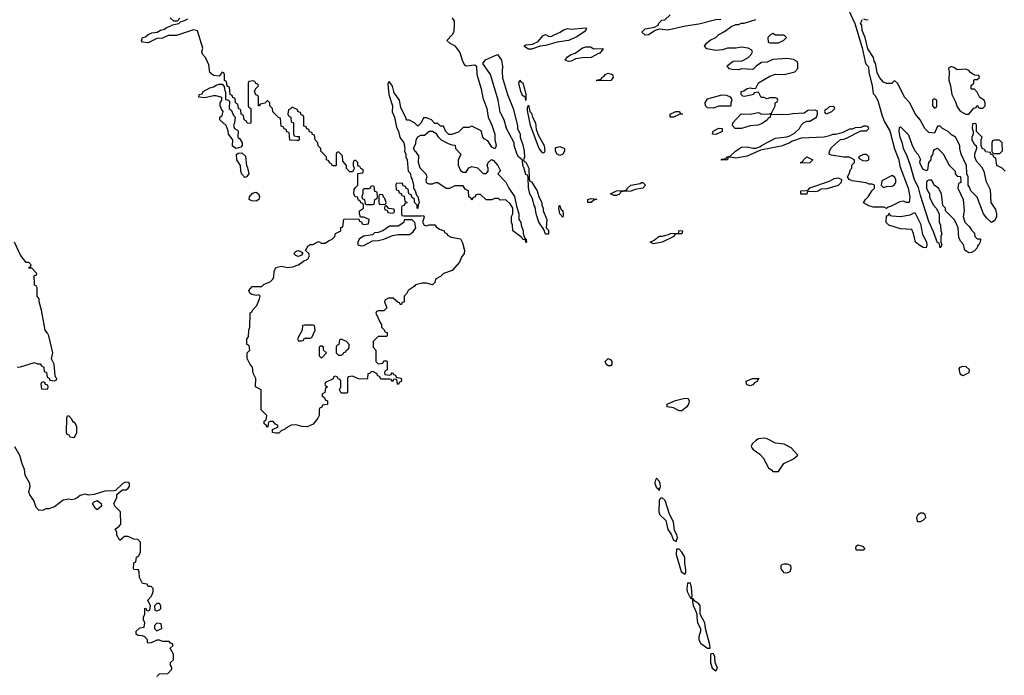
# Model space of a CAD drawing. Header units: inches. Extents: x 2601682 to 2755810, y 449311 to 584050.
# Tile 237 of 256: x 2648045 to 2654981, y 497340 to 501956. Entities that reach past the tile are written whole.
import ezdxf

# ---------------------------------------------------------------- set-up
doc = ezdxf.new("R2010")
doc.units = ezdxf.units.IN
doc.header["$MEASUREMENT"] = 0
for name, color, linetype in [('C6449', 7, 'Continuous'), ('C6459', 7, 'Continuous'), ('C6540', 7, 'Continuous'), ('C6550', 7, 'Continuous')]:
    doc.layers.add(name, color=color, linetype=linetype)

msp = doc.modelspace()

# ---------------------------------------------------------------- linework, layer by layer
at = {"layer": 'C6449', "color": 2}
for points, elevation in [([(2648026, 499510), (2648050, 499511.3), (2648150, 499542), (2648170, 499534), (2648190, 499534), (2648198, 499518), (2648214, 499510), (2648218, 499478), (2648232.7, 499472.7), (2648238, 499438), (2648252.7, 499432.7), (2648258, 499418), (2648290, 499414), (2648302, 499418), (2648306, 499430), (2648298, 499438), (2648295.3, 499450), (2648288, 499530), (2648268.7, 499568.7), (2648277.2, 499610), (2648249.5, 499729.5), (2648241.2, 499750), (2648225.2, 499770), (2648199, 499910), (2648182, 499970), (2648182, 499990), (2648175.3, 500000)], 18), ([(2650000, 499101.2), (2649990, 499104), (2649958, 499102), (2649919.6, 499080.4), (2649911.3, 499070), (2649890, 499064), (2649870, 499046), (2649850, 499045.2), (2649826, 499050), (2649826, 499070), (2649866, 499090), (2649862, 499102), (2649847.3, 499107.3), (2649830, 499126), (2649810, 499126), (2649798, 499122), (2649794, 499090), (2649790, 499086), (2649782, 499102), (2649766, 499110), (2649766, 499130), (2649782, 499138), (2649786, 499170), (2649746, 499210), (2649746, 499350), (2649706, 499370), (2649708, 499430), (2649688.4, 499468.4), (2649686, 499510), (2649668.4, 499528.4), (2649648, 499570), (2649648.4, 499611.6), (2649666, 499630), (2649662, 499662), (2649646, 499670), (2649646, 499710), (2649656.4, 499723.6), (2649658, 499770), (2649666, 499790), (2649667.3, 499887.3), (2649670, 499894), (2649682, 499898), (2649686, 499910), (2649716.4, 499943.6), (2649735.3, 499990), (2649736.7, 500000)], 14), ([(2649010, 497332), (2649030, 497351.3), (2649087.3, 497352.7), (2649116.4, 497383.6), (2649116.4, 497396.4), (2649108, 497410), (2649108, 497430), (2649128, 497450), (2649128.4, 497488.4), (2649106, 497530), (2649126, 497550), (2649122, 497562), (2649107.3, 497567.3), (2649098, 497578), (2649050, 497578), (2649030, 497588), (2649010, 497588), (2648971.6, 497568.4), (2648950, 497566), (2648946, 497570), (2648946, 497590), (2648926, 497610), (2648910, 497618), (2648880.4, 497620.4), (2648866, 497630), (2648866, 497650), (2648890, 497674), (2648922, 497678), (2648926, 497710), (2648918, 497730), (2648918, 497750), (2648926, 497770), (2648926, 497810), (2648932.7, 497812.7), (2648938, 497798), (2648950, 497794), (2648962, 497798), (2648966, 497830), (2648948, 497870), (2648970, 497894), (2648978, 497910), (2648986, 497930), (2648986, 497950), (2648970, 497966), (2648950, 497966), (2648942, 497982), (2648910, 497986), (2648888.9, 498028.9), (2648887.3, 498067.3), (2648882, 498082), (2648850, 498086), (2648846, 498090), (2648848.4, 498131.6), (2648862, 498138), (2648867.3, 498172.7), (2648882, 498178), (2648896.4, 498203.6), (2648896.4, 498276.4), (2648876.4, 498296.4), (2648850, 498298), (2648810, 498318), (2648783.6, 498316.4), (2648750, 498288), (2648730, 498326), (2648728, 498348), (2648718, 498370), (2648746, 498390), (2648756.4, 498403.6), (2648755.3, 498490), (2648715.3, 498530), (2648708, 498550), (2648728, 498590), (2648730, 498614), (2648760.2, 498639.8), (2648770, 498644.7), (2648794, 498646), (2648810, 498658), (2648819, 498670), (2648818, 498690), (2648810, 498698), (2648790, 498699), (2648772, 498690), (2648718.8, 498641.2), (2648710, 498639), (2648643.8, 498636.2), (2648570, 498613.2), (2648530, 498609.2), (2648504.9, 498615.1), (2648470, 498605.2), (2648450.5, 498589.5), (2648430, 498580.9), (2648410, 498576), (2648390, 498579.3), (2648350, 498574), (2648290, 498526), (2648250, 498512.3), (2648230, 498512.7), (2648210, 498502.7), (2648181.5, 498501.5), (2648161.2, 498521.2), (2648143.7, 498570), (2648116, 498610), (2648109.6, 498630), (2648119.3, 498670), (2648117.2, 498690), (2648084.2, 498750), (2648078, 498790), (2648062, 498830), (2648047, 498887), (2648010, 498948.7)], 18)]:
    msp.add_lwpolyline(points, dxfattribs=dict(at, elevation=elevation))
at = {"layer": 'C6449', "color": 2, "elevation": 18}
for points in [[(2648210, 499406), (2648198, 499402), (2648194, 499390), (2648198, 499358), (2648230, 499354), (2648242, 499358), (2648246, 499370), (2648242, 499382), (2648227.3, 499387.3), (2648222, 499402)], [(2648390, 499166), (2648378, 499162), (2648374, 499150), (2648372.7, 499052.7), (2648378, 499038), (2648392, 499032), (2648398, 499018), (2648430, 499014), (2648448, 499050), (2648448, 499090), (2648434.6, 499114.6), (2648423.1, 499123.1), (2648410, 499146)], [(2648590, 498506), (2648576.4, 498516.4), (2648558, 498550), (2648570, 498562), (2648590, 498571), (2648618, 498550), (2648622, 498530)], [(2649030, 497846), (2649010, 497846), (2648994, 497830), (2648998, 497798), (2649010, 497794), (2649030, 497802), (2649038, 497810), (2649038, 497830)], [(2649010, 497706), (2648994, 497690), (2648994, 497670), (2649010, 497654), (2649030, 497662), (2649046, 497670), (2649042, 497702)]]:
    msp.add_lwpolyline(points, close=True, dxfattribs=at)
at = {"layer": 'C6459', "color": 2, "elevation": 14}
msp.add_lwpolyline([(2650754, 500000), (2650754, 499970), (2650738, 499962), (2650734, 499950), (2650726, 499950), (2650722, 499962), (2650710, 499966), (2650676.4, 499996.4), (2650643.6, 499996.4), (2650618, 499982), (2650614, 499970), (2650632, 499928), (2650610, 499906), (2650570, 499906), (2650558, 499902), (2650554, 499890), (2650583.6, 499823.6), (2650594, 499810), (2650594, 499790), (2650614, 499770), (2650618, 499758), (2650632.7, 499752.7), (2650634, 499730), (2650630, 499726), (2650570, 499726), (2650534, 499690), (2650534, 499650), (2650554, 499630), (2650554, 499550), (2650570, 499534), (2650602, 499538), (2650610, 499554), (2650630, 499554), (2650634, 499550), (2650634, 499490), (2650618, 499482), (2650614, 499470), (2650618, 499458), (2650650, 499454), (2650662, 499458), (2650670, 499472), (2650678, 499458), (2650692.7, 499452.7), (2650698, 499438), (2650732.7, 499432.7), (2650734, 499410), (2650718, 499402), (2650712.7, 499387.3), (2650706, 499390), (2650702, 499422), (2650690, 499426), (2650678, 499422), (2650670, 499406), (2650662, 499422), (2650650, 499426), (2650590, 499426), (2650582, 499442), (2650566, 499450), (2650562, 499462), (2650536.4, 499476.4), (2650522, 499478), (2650510, 499466), (2650498, 499462), (2650494, 499430), (2650490, 499426), (2650432.7, 499427.3), (2650390, 499446), (2650358, 499442), (2650354, 499430), (2650354, 499330), (2650350, 499326), (2650310, 499326), (2650298, 499350), (2650306, 499370), (2650306, 499410), (2650302, 499422), (2650287.3, 499427.3), (2650282, 499442), (2650270, 499446), (2650258, 499442), (2650252.7, 499427.3), (2650198, 499402), (2650194, 499390), (2650198, 499378), (2650214, 499370), (2650198, 499362), (2650194, 499330), (2650178, 499322), (2650174, 499310), (2650192.7, 499292.7), (2650198, 499278), (2650212.7, 499272.7), (2650214, 499250), (2650210, 499246), (2650178, 499242), (2650172.7, 499227.3), (2650158, 499222), (2650154, 499210), (2650154, 499170), (2650144.7, 499150), (2650112.5, 499107.5), (2650070, 499089.4), (2650032.1, 499092.1), (2650000, 499101.2)], dxfattribs=at)
at = {"layer": 'C6459', "color": 2}
for points, elevation in [([(2650110, 499806), (2650050, 499806), (2650038, 499802), (2650034, 499770), (2650002, 499710), (2650010, 499694), (2650030, 499694), (2650042, 499698), (2650050, 499714), (2650090, 499714), (2650102, 499718), (2650126, 499770), (2650122, 499802)], 14), ([(2650310, 499706), (2650298, 499702), (2650294, 499670), (2650278, 499662), (2650274, 499650), (2650274, 499610), (2650290, 499594), (2650310, 499594), (2650322, 499598), (2650327.3, 499612.7), (2650342, 499618), (2650346, 499630), (2650362, 499638), (2650366, 499650), (2650366, 499670), (2650346, 499690)], 14), ([(2650162, 499658), (2650154, 499650), (2650154, 499590), (2650170, 499574), (2650206, 499610), (2650186, 499630), (2650186, 499650), (2650176.4, 499656.4)], 14), ([(2652190, 499519), (2652175.3, 499530), (2652169, 499550), (2652190, 499571.3), (2652210, 499561), (2652217.3, 499550), (2652217.3, 499530), (2652210, 499519)], 14), ([(2654690, 499449), (2654676.4, 499456.4), (2654670, 499466), (2654663.1, 499496.9), (2654669.3, 499510.7), (2654690, 499516), (2654710, 499514.8), (2654732.8, 499492.8), (2654730.7, 499470)], 14), ([(2653190, 499379), (2653170, 499384), (2653164, 499390), (2653162, 499410), (2653206, 499430), (2653254, 499430), (2653242, 499418), (2653242, 499410), (2653221.4, 499398.6), (2653210, 499385.2)], 14), ([(2652690, 499202), (2652650, 499224), (2652606, 499230), (2652606, 499250), (2652664.7, 499275.3), (2652730, 499291), (2652754, 499290), (2652762, 499270), (2652756, 499250), (2652744.7, 499230), (2652710, 499202)], 14), ([(2653290, 499009.2), (2653250, 499005.2), (2653230, 498994), (2653204.7, 498970), (2653198, 498950), (2653202, 498942), (2653212, 498930), (2653258, 498898), (2653282, 498870), (2653319.6, 498799.6), (2653343.6, 498783.6), (2653350, 498774), (2653390, 498774), (2653428.9, 498831.1), (2653496.4, 498863.6), (2653526, 498890), (2653480.4, 498940.4), (2653430, 498968), (2653370, 498975.3), (2653310, 499004)], 18), ([(2652530, 498728), (2652521, 498710), (2652518.8, 498690), (2652530, 498661), (2652538, 498658), (2652550, 498642), (2652559, 498670), (2652557.2, 498690), (2652550, 498708)], 18), ([(2652570, 498589.2), (2652556, 498584), (2652550.6, 498569.4), (2652547.4, 498490), (2652555.3, 498470), (2652597.3, 498430), (2652610, 498366), (2652634, 498334), (2652650, 498292), (2652670, 498282), (2652678, 498310), (2652674.5, 498330), (2652658.6, 498358.6), (2652650, 498418), (2652620.6, 498480.6), (2652591.8, 498570)], 18), ([(2654410, 498481.2), (2654390, 498480.9), (2654371, 498470), (2654362.8, 498450), (2654366, 498426), (2654370, 498422), (2654390, 498422), (2654410, 498431.3), (2654428.7, 498450), (2654424, 498470)], 18), ([(2652690, 498229), (2652671.6, 498228.4), (2652668.5, 498190), (2652705.5, 498070), (2652730, 498051.3), (2652737.5, 498062.5), (2652738.4, 498081.6), (2652731.3, 498130), (2652730.9, 498170.9), (2652710, 498206)], 18), ([(2653942, 498222), (2653935.3, 498230), (2653938, 498250), (2653950, 498258), (2653982, 498250), (2653998, 498230), (2653990, 498222)], 14), ([(2653450, 498059), (2653430, 498062), (2653408.7, 498090), (2653410, 498114), (2653418, 498122), (2653430, 498124.7), (2653450, 498124.7), (2653474.8, 498114.8), (2653478, 498090), (2653470, 498068.7)], 14), ([(2652770, 497988), (2652750, 497988), (2652744.4, 497950), (2652746.4, 497930), (2652770, 497882), (2652778, 497882), (2652782, 497898), (2652777.2, 497957.2)], 18), ([(2652790, 497878), (2652782, 497878), (2652788.4, 497830), (2652803.9, 497803.9), (2652816, 497770), (2652814, 497746), (2652820.4, 497710), (2652840.5, 497670), (2652840.4, 497650), (2652828.8, 497610), (2652829, 497589), (2652843.6, 497563.6), (2652890, 497530.8), (2652908, 497532), (2652905.6, 497554.4), (2652875.6, 497670), (2652871.5, 497710), (2652838, 497770), (2652837.6, 497830), (2652830, 497842.7), (2652801.5, 497861.5)], 18), ([(2652925.4, 497494.6), (2652911.6, 497488.4), (2652910.8, 497429.2), (2652923, 497390), (2652950, 497371), (2652959.5, 497390), (2652944.5, 497430), (2652942.7, 497470), (2652932.7, 497490)], 18)]:
    msp.add_lwpolyline(points, close=True, dxfattribs=dict(at, elevation=elevation))
at = {"layer": 'C6540', "color": 2}
for points, elevation in [([(2650000, 501106.2), (2649947.3, 501107.3), (2649942, 501162), (2649927.3, 501167.3), (2649922, 501182), (2649907.3, 501187.3), (2649902, 501202), (2649887.3, 501207.3), (2649882, 501262), (2649867.3, 501267.3), (2649827.3, 501307.3), (2649826, 501330), (2649806, 501350), (2649806, 501370), (2649790, 501386), (2649772.7, 501367.3), (2649738, 501362), (2649731.6, 501348.4), (2649726, 501350), (2649726, 501410), (2649722, 501422), (2649707.3, 501427.3), (2649698, 501450), (2649707.3, 501472.7), (2649726, 501490), (2649722, 501502), (2649707.3, 501507.3), (2649702, 501522), (2649690, 501526), (2649658, 501522), (2649654, 501510), (2649654, 501350), (2649658, 501338), (2649674, 501330), (2649674, 501230), (2649670, 501226), (2649647.3, 501227.3), (2649642, 501242), (2649626, 501250), (2649622, 501282), (2649606, 501290), (2649602, 501322), (2649586, 501330), (2649582, 501362), (2649566, 501370), (2649562, 501402), (2649547.3, 501407.3), (2649542, 501422), (2649528.4, 501428.4), (2649522, 501482), (2649507.3, 501487.3), (2649502, 501522), (2649488, 501528), (2649487.3, 501567.3), (2649482, 501582), (2649470, 501586), (2649450, 501558), (2649410, 501564), (2649383.6, 501583.6), (2649377.5, 501637.5), (2649353.2, 501690), (2649332.3, 501712.3), (2649329, 501730), (2649334.5, 501754.5), (2649297.7, 501877.7), (2649270, 501885.6), (2649150, 501843.6), (2649090, 501845.2), (2649050, 501826), (2649010, 501824), (2648950, 501794), (2648910, 501798), (2648902, 501810), (2648910, 501831), (2648930, 501836), (2648950, 501851.3), (2648976.5, 501863.5), (2649012.7, 501867.3), (2649037.2, 501882.8), (2649066, 501890), (2649078, 501902), (2649106, 501910), (2649120.4, 501919.6), (2649166, 501930), (2649178, 501942), (2649206, 501950), (2649230, 501962)], 14), ([(2649172.7, 501967.3), (2649154, 501946), (2649130, 501946), (2649106, 501970)], 14), ([(2650000, 501323), (2649970, 501338), (2649962, 501338), (2649952.7, 501327.3), (2649938, 501322), (2649934, 501290), (2649938, 501278), (2649954, 501270), (2649958, 501238), (2649974, 501230), (2649974, 501150), (2649978, 501138), (2650000, 501134.6)], 14), ([(2648175.3, 500000), (2648168.7, 500010), (2648167.3, 500067.3), (2648162, 500082), (2648150, 500086), (2648148, 500092), (2648146, 500154), (2648162, 500158), (2648166, 500170), (2648130, 500206), (2648110, 500206), (2648106, 500210), (2648122, 500218), (2648126, 500230), (2648110, 500246), (2648090, 500246), (2648050, 500298), (2648009.4, 500389.4)], 18), ([(2650000, 500292), (2649990, 500295.3), (2649975.3, 500310), (2649990, 500324.7), (2650000, 500328.3)], 14), ([(2649736.7, 500000), (2649738, 500010), (2649730, 500018), (2649710, 500013.2), (2649680.9, 500020.9), (2649666, 500030), (2649658, 500050), (2649682, 500078), (2649750, 500078), (2649766, 500094), (2649810, 500111), (2649829, 500130), (2649835.6, 500144.4), (2649836.6, 500183.4), (2649849.5, 500210.5), (2649890, 500220.5), (2649930.9, 500210.9), (2649970, 500214.8), (2650000, 500226.8)], 14)]:
    msp.add_lwpolyline(points, dxfattribs=dict(at, elevation=elevation))
at = {"layer": 'C6540', "color": 2, "elevation": 14}
for points in [[(2649570, 501049), (2649544.5, 501064.5), (2649546, 501110), (2649515.1, 501150), (2649512.9, 501172.9), (2649499, 501210), (2649455.3, 501250), (2649455.3, 501270), (2649470, 501281), (2649479, 501310), (2649466.6, 501326.6), (2649458, 501350), (2649456, 501370), (2649468.7, 501390), (2649468, 501408), (2649430, 501419.5), (2649410, 501419.5), (2649350, 501405.2), (2649306, 501410), (2649308, 501430), (2649330, 501434), (2649338, 501450), (2649383.9, 501476.1), (2649410, 501483), (2649430, 501496), (2649450, 501502), (2649470, 501502), (2649486, 501486), (2649490, 501454), (2649494, 501450), (2649494, 501394), (2649512, 501392), (2649522, 501382), (2649521, 501330), (2649536, 501316), (2649550, 501282), (2649562, 501270), (2649558.8, 501230), (2649551.3, 501210), (2649558, 501190), (2649578.5, 501178.5), (2649582.8, 501170), (2649581, 501130), (2649596.8, 501116.8), (2649612, 501090), (2649611.3, 501070), (2649602, 501058)], [(2649630, 500845.2), (2649609.3, 500869.3), (2649602.7, 500890), (2649601.2, 500930), (2649574.5, 500970), (2649573.2, 501006.8), (2649584.1, 501015.9), (2649610, 501018.8), (2649636.3, 500996.3), (2649642, 500930), (2649650, 500914), (2649658, 500870), (2649642, 500850)], [(2649710, 500678.4), (2649680.5, 500680.5), (2649662, 500690), (2649662.7, 500710), (2649685.1, 500734.9), (2649710, 500740.7), (2649726, 500730), (2649730, 500722), (2649733.4, 500710), (2649730, 500689.2)]]:
    msp.add_lwpolyline(points, close=True, dxfattribs=at)
at = {"layer": 'C6550', "color": 2, "elevation": 14}
for points in [[(2652983.6, 501956.4), (2652950, 501954), (2652830, 501924), (2652734, 501910), (2652610, 501881.2), (2652550, 501888.7), (2652521, 501879), (2652474, 501850), (2652450, 501848), (2652428, 501868), (2652450, 501892), (2652516.4, 501903.6), (2652542, 501918), (2652547.3, 501932.7), (2652567.3, 501952.7), (2652590, 501954), (2652626, 501990)], [(2653882, 502030), (2653927.7, 501930), (2653979.1, 501759.1), (2654000.4, 501660.4), (2654006, 501646), (2654024.5, 501624.5), (2654027.3, 501587.3), (2654050.4, 501490.4), (2654057.3, 501437.3), (2654070, 501424.7), (2654090, 501386), (2654119.9, 501279.9), (2654137.4, 501237.4), (2654174.7, 501174.7), (2654206.4, 501046.4), (2654237.1, 500970), (2654245.5, 500925.5), (2654303.1, 500770), (2654314.4, 500710), (2654310, 500668), (2654288.9, 500668.9), (2654270, 500678), (2654245.4, 500674.6), (2654179.6, 500640.4), (2654163.6, 500636.4), (2654150, 500626), (2654135.3, 500635.3), (2654057.2, 500637.2), (2654025.6, 500645.6), (2653990, 500666), (2654002, 500690), (2654022, 500710), (2654050, 500754), (2654066, 500770), (2654066, 500790), (2654050, 500798), (2654030, 500798), (2654008.4, 500808.4), (2653910, 500821.2), (2653888, 500830), (2653875.3, 500850), (2653888.7, 500870), (2653898, 500902), (2653906, 500910), (2653907.3, 500932.7), (2653926, 500950), (2653926, 500970), (2653887.3, 500987.3), (2653851.6, 500988.4), (2653763.1, 501003.1), (2653748, 501010), (2653748.7, 501030), (2653764.7, 501055.3), (2653827.3, 501112.7), (2653850, 501114), (2653870, 501122), (2653970, 501174), (2654010, 501174), (2654026, 501190), (2654022, 501202), (2654010, 501206), (2653990, 501206), (2653970, 501198), (2653930, 501195.3), (2653910, 501186), (2653890, 501186), (2653839.6, 501160.4), (2653792, 501148), (2653770, 501148), (2653750, 501138), (2653711.1, 501128.9), (2653550, 501121.2), (2653481, 501099), (2653470, 501088.7), (2653410, 501065.2), (2653263.6, 501036.4), (2653170, 500994), (2653090, 500982), (2653050, 500988), (2653034, 500986), (2653030, 500969), (2652990, 500966), (2652986, 500970), (2652990, 500974), (2653022, 500978), (2653026, 500990), (2653050, 500994), (2653088, 501030), (2653130, 501058), (2653170, 501061), (2653210, 501051.3), (2653230, 501051.3), (2653259, 501061), (2653270, 501071.3), (2653370, 501122.8), (2653448.9, 501131.1), (2653470, 501138), (2653502, 501158), (2653538, 501190), (2653550, 501214), (2653566, 501230), (2653590, 501242), (2653610, 501242), (2653658, 501270), (2653666, 501290), (2653666, 501310), (2653650, 501318), (2653596.4, 501316.4), (2653570, 501298), (2653490, 501293.2), (2653454.4, 501285.6), (2653390, 501289), (2653334, 501286), (2653332, 501270), (2653318, 501262), (2653310, 501248.7), (2653270, 501222), (2653245.4, 501214.6), (2653190, 501209), (2653130.6, 501189.4), (2653086, 501190), (2653066, 501210), (2653068, 501230), (2653127.3, 501292.7), (2653190, 501292), (2653250, 501302), (2653270, 501292), (2653327.3, 501292.7), (2653342, 501298), (2653366, 501350), (2653366, 501370), (2653382, 501378), (2653386, 501390), (2653382, 501402), (2653370, 501406), (2653330, 501406), (2653310, 501398), (2653287.3, 501407.3), (2653268.4, 501408.4), (2653250, 501446), (2653218, 501442), (2653214, 501430), (2653196, 501424), (2653150, 501415.3), (2653138, 501418), (2653128.4, 501428.4), (2653128, 501450), (2653145.2, 501454.8), (2653170, 501471), (2653190, 501476), (2653208, 501472), (2653230, 501474), (2653250, 501512), (2653330, 501558), (2653370, 501572), (2653430, 501571.3), (2653506, 501590), (2653527.3, 501612.7), (2653527.3, 501647.3), (2653522, 501662), (2653496.4, 501676.4), (2653450, 501682), (2653350, 501675.3), (2653310, 501658), (2653270, 501655.3), (2653232, 501630), (2653210, 501606), (2653130, 501609), (2653110, 501604), (2653064.7, 501604.7), (2653046, 501610), (2653028, 501628), (2653030, 501634), (2653070, 501664.7), (2653134.6, 501665.4), (2653173.6, 501686.4), (2653198, 501710), (2653206, 501730), (2653202, 501742), (2653176.4, 501756.4), (2653130, 501762), (2653090, 501755.3), (2653030, 501755.3), (2652996.9, 501743.1), (2652950, 501739), (2652886, 501750), (2652868, 501770), (2652882, 501790), (2652910, 501811), (2652948, 501830), (2652970, 501852), (2653010, 501872), (2653054.6, 501905.4), (2653090, 501922), (2653110, 501922), (2653128.4, 501931.6), (2653147.3, 501932.7), (2653230, 501958)], [(2651092, 501970), (2651104.7, 501944.7), (2651106, 501930), (2651102, 501870), (2651091.3, 501848.7), (2651054, 501810), (2651074, 501790), (2651110, 501772), (2651146, 501726), (2651164.5, 501664.5), (2651178.8, 501638.8), (2651190, 501631), (2651250, 501638), (2651262, 501630), (2651266, 501570), (2651296, 501470), (2651306.4, 501406.4), (2651336, 501330), (2651344.7, 501270), (2651370, 501214), (2651390.9, 501150.9), (2651391.3, 501110), (2651402, 501070), (2651394, 501050), (2651388.4, 501048.4), (2651370, 501058), (2651342, 501102), (2651316.4, 501116.4), (2651308.4, 501128.4), (2651294.6, 501174.6), (2651230, 501206), (2651210, 501198), (2651170, 501198), (2651136, 501164), (2651090, 501148), (2651068, 501148), (2651046, 501170), (2651030, 501206), (2651010, 501206), (2650990, 501226), (2650970, 501226), (2650946, 501250), (2650910, 501266), (2650890, 501266), (2650874, 501230), (2650850, 501206), (2650826, 501230), (2650790, 501248), (2650770, 501248.7), (2650766, 501266), (2650730, 501338), (2650721.2, 501390), (2650682, 501442), (2650670, 501488), (2650650, 501519), (2650642.8, 501517.2), (2650638, 501502), (2650644.9, 501430), (2650670.8, 501350), (2650667.7, 501307.7), (2650685.5, 501270), (2650699.3, 501199.3), (2650712.7, 501170), (2650719.3, 501139.3), (2650724.9, 501124.9), (2650750.8, 501090), (2650758, 501050), (2650756, 501030), (2650766, 501010), (2650766, 500990), (2650774.8, 500970), (2650782, 500890), (2650794.4, 500874.4), (2650802.8, 500842.8), (2650810, 500832), (2650818.8, 500790), (2650818, 500770), (2650830, 500752), (2650839.6, 500719.6), (2650850.4, 500710.4), (2650858.8, 500670), (2650851.3, 500650), (2650850, 500626), (2650846, 500630), (2650846, 500650), (2650826, 500670), (2650826, 500690), (2650807.3, 500707.3), (2650802, 500722), (2650786, 500730), (2650782, 500762), (2650767.3, 500767.3), (2650762, 500782), (2650747.3, 500787.3), (2650742, 500802), (2650730, 500806), (2650698, 500802), (2650694, 500790), (2650698, 500758), (2650712.7, 500752.7), (2650718, 500738), (2650732.7, 500732.7), (2650738, 500718), (2650752.7, 500712.7), (2650758, 500678), (2650774, 500670), (2650758, 500662), (2650752.7, 500647.3), (2650738, 500642), (2650734, 500630), (2650734, 500590), (2650738, 500578), (2650750, 500574), (2650874, 500574), (2650890, 500578), (2650894, 500566), (2650882, 500530), (2650894, 500510), (2650910, 500504.7), (2650930, 500512), (2650970, 500512), (2650978, 500498), (2651002, 500482), (2651034, 500470), (2651038, 500458), (2651054, 500450), (2651058, 500438), (2651085.4, 500425.4), (2651150, 500414), (2651164.7, 500384.7), (2651178, 500330), (2651176, 500310), (2651156.9, 500283.1), (2651142, 500250), (2651092, 500190), (2651030, 500168.7), (2651010, 500148.7), (2650974, 500130), (2650970, 500106), (2650954, 500090), (2650910, 500102), (2650879.6, 500100.4), (2650834, 500090), (2650823.6, 500076.4), (2650782, 500050), (2650770, 500026), (2650754, 500010), (2650754, 500000)], [(2654986, 500890), (2654966, 500910), (2654928, 500930), (2654922, 500982), (2654908, 500988), (2654902, 501002), (2654886, 501010), (2654882, 501022), (2654850, 501026), (2654842, 501042), (2654826, 501050), (2654818, 501070), (2654818, 501110), (2654826, 501130), (2654786, 501170), (2654786, 501210), (2654782, 501222), (2654770, 501226), (2654758, 501222), (2654754, 501190), (2654762, 501170), (2654762, 501150), (2654752, 501130), (2654751.3, 501110), (2654770, 501078), (2654782, 501070), (2654784.7, 501050), (2654771.3, 501010), (2654771, 500990), (2654783, 500963), (2654819.9, 500919.9), (2654836, 500890), (2654850, 500822), (2654881.4, 500761.4), (2654886.8, 500670), (2654918.5, 500618.5), (2654926.8, 500590), (2654926.8, 500570), (2654917.3, 500550), (2654910, 500539), (2654890, 500529), (2654858, 500558), (2654835.3, 500590), (2654790, 500706), (2654746, 500750), (2654736.4, 500776.4), (2654726, 500790), (2654726, 500850), (2654718, 500870), (2654715.3, 500930), (2654678, 501010), (2654668, 501050), (2654668, 501070), (2654638, 501130), (2654610, 501146), (2654586, 501170), (2654546, 501190), (2654530, 501206), (2654510, 501206), (2654490, 501158), (2654450, 501162), (2654422, 501190), (2654388, 501250), (2654355.3, 501290), (2654313.6, 501373.6), (2654278, 501410), (2654230, 501506), (2654210, 501526), (2654198, 501522), (2654190, 501506), (2654150, 501506), (2654130, 501515.3), (2654102, 501550), (2654085.1, 501585.1), (2654074, 501650), (2654065.1, 501665.1), (2654059.3, 501690), (2654019.3, 501750), (2654001.2, 501830), (2653979, 501879), (2653976.5, 501916.5), (2653968.7, 501930), (2653982, 501958)], [(2653990, 501962), (2654010, 501954), (2654022, 501958)], [(2650000, 500226.8), (2650010, 500230.8), (2650044.7, 500255.3), (2650075.3, 500270), (2650087.3, 500292.7), (2650082, 500310), (2650058, 500330), (2650076.4, 500363.6), (2650090, 500374), (2650110, 500374), (2650150, 500394), (2650170, 500382), (2650196.4, 500383.6), (2650220.2, 500399.8), (2650246, 500410), (2650266, 500430), (2650268.9, 500451.1), (2650306, 500470), (2650307.3, 500492.7), (2650322, 500498), (2650327.3, 500552.7), (2650434, 500554), (2650438, 500538), (2650452.7, 500532.7), (2650458, 500518), (2650470, 500514), (2650502, 500518), (2650506, 500550), (2650470, 500566), (2650446, 500566), (2650438, 500590), (2650438, 500610), (2650466, 500630), (2650466, 500650), (2650462, 500662), (2650447.3, 500667.3), (2650442, 500682), (2650430, 500686), (2650426, 500706), (2650408.7, 500708.7), (2650398, 500730), (2650400.4, 500759.6), (2650407.3, 500772.7), (2650426, 500790), (2650426, 500870), (2650430, 500874), (2650462, 500878), (2650466, 500890), (2650462, 500902), (2650447.3, 500907.3), (2650442, 500922), (2650427.3, 500927.3), (2650426, 500950), (2650410, 500966), (2650398, 500962), (2650394, 500950), (2650394, 500930), (2650402, 500910), (2650399.6, 500900.4), (2650390, 500886), (2650370, 500886), (2650348, 500908), (2650348, 500930), (2650320.4, 500960.4), (2650318, 500998), (2650290, 501026), (2650278, 501022), (2650274, 501010), (2650274, 500930), (2650270, 500926), (2650247.3, 500927.3), (2650242, 500942), (2650227.3, 500947.3), (2650222, 500962), (2650206, 500970), (2650206, 500990), (2650166, 501030), (2650166, 501050), (2650147.3, 501067.3), (2650146, 501090), (2650126, 501110), (2650122, 501142), (2650107.3, 501147.3), (2650102, 501162), (2650087.3, 501167.3), (2650082, 501182), (2650067.3, 501187.3), (2650062, 501202), (2650047.3, 501207.3), (2650046, 501270), (2650042, 501282), (2650027.3, 501287.3), (2650022, 501302), (2650007.3, 501307.3), (2650002, 501322), (2650000, 501323)], [(2650000, 501134.6), (2650012.7, 501132.7), (2650014, 501110), (2650010, 501106), (2650000, 501106.2)], [(2650000, 500328.3), (2650010, 500332), (2650036.9, 500316.9), (2650038, 500310), (2650030, 500298), (2650010, 500288.7), (2650000, 500292)]]:
    msp.add_lwpolyline(points, dxfattribs=at)
for points in [[(2651650, 501748.7), (2651630, 501749), (2651595.3, 501770), (2651610, 501778.8), (2651657.2, 501782.8), (2651697.5, 501802.5), (2651730, 501842), (2651748.4, 501851.6), (2651770, 501841), (2651790, 501837.3), (2651809.6, 501850.4), (2651852, 501868), (2651875.5, 501884.5), (2651906, 501894), (2651930, 501890.5), (2652030, 501898), (2652038, 501890), (2652022, 501870), (2651970, 501835.3), (2651910, 501808.7), (2651830, 501799), (2651750, 501774), (2651711, 501769)], [(2653350, 501858), (2653334, 501850), (2653314, 501830), (2653318, 501798), (2653330, 501794), (2653390, 501794), (2653410, 501802), (2653426, 501810), (2653446, 501830), (2653430, 501846), (2653370, 501846)], [(2652090, 501752), (2652150, 501754), (2652154, 501750), (2652130, 501718), (2652122, 501718), (2652071.1, 501688.9), (2652010, 501688), (2651959.6, 501680.4), (2651930, 501664), (2651910, 501662), (2651888, 501670), (2651904.7, 501695.3), (2651930, 501711.3), (2651959, 501721), (2652010, 501758), (2652034.6, 501765.4), (2652065.4, 501765.4)], [(2651750, 500446), (2651738, 500478), (2651702, 500530), (2651682, 500590), (2651676.4, 500636.4), (2651668.9, 500648.9), (2651656.4, 500696.4), (2651638, 500730), (2651628.9, 500771.1), (2651627.3, 500847.3), (2651622, 500862), (2651610, 500866), (2651596.4, 500916.4), (2651588.7, 500930), (2651587.3, 500967.3), (2651558, 500990), (2651550, 501006), (2651528.7, 501070), (2651528, 501090), (2651475.3, 501190), (2651458, 501250), (2651430, 501306), (2651415.3, 501390), (2651362, 501570), (2651308, 501648), (2651326.3, 501673.7), (2651410, 501712), (2651438, 501670), (2651446, 501630), (2651442.8, 501590), (2651446.4, 501546.4), (2651481, 501430), (2651521, 501330), (2651551, 501210), (2651551.3, 501190), (2651571, 501150), (2651571.3, 501130), (2651590, 501074), (2651598, 501030), (2651602, 500990), (2651594, 500970), (2651598, 500958), (2651610, 500954), (2651631.3, 500910), (2651632.7, 500832.7), (2651638, 500818), (2651650, 500814), (2651690.9, 500750.9), (2651702, 500710), (2651722, 500670), (2651722, 500650), (2651731.3, 500630), (2651732, 500610), (2651758, 500550), (2651754, 500490), (2651770, 500474), (2651770, 500446)], [(2654610, 501626), (2654590, 501618), (2654586.8, 501610), (2654592, 501592), (2654591, 501530), (2654602.8, 501490), (2654610.8, 501430), (2654638, 501378), (2654650, 501342), (2654670, 501311.3), (2654710, 501292), (2654730, 501292), (2654767.3, 501332.7), (2654782, 501338), (2654788, 501352), (2654794, 501350), (2654798, 501338), (2654810, 501334), (2654830, 501334), (2654846, 501350), (2654846, 501370), (2654838, 501390), (2654808.7, 501408.7), (2654790, 501446), (2654770, 501466), (2654750, 501466), (2654748, 501470), (2654748.4, 501491.6), (2654766, 501510), (2654766, 501530), (2654770, 501534), (2654790, 501534), (2654806, 501550), (2654802, 501562), (2654770, 501566), (2654743.1, 501583.1), (2654730, 501598), (2654710, 501608), (2654650, 501602), (2654630, 501618)], [(2652110, 501526), (2652106, 501530), (2652142, 501538), (2652146, 501550), (2652162, 501558), (2652168.7, 501570), (2652190, 501578.8), (2652222, 501570), (2652224.7, 501550), (2652210, 501529)], [(2651610, 501386), (2651608, 501408), (2651598, 501418), (2651590, 501418), (2651574, 501450), (2651562, 501510), (2651568.7, 501531.3), (2651576.9, 501516.9), (2651590.4, 501510.4), (2651602, 501470), (2651610.6, 501429.4)], [(2652930, 501334), (2652890, 501335.3), (2652875.3, 501350), (2652874, 501370), (2652890, 501398), (2652990, 501426.8), (2653024.7, 501424.7), (2653050, 501414), (2653059.6, 501399.6), (2653062, 501390), (2653054, 501370), (2653054, 501350), (2653050, 501348), (2652970, 501348)], [(2651730, 501015.3), (2651705.2, 501050), (2651642.7, 501210), (2651623.1, 501316.9), (2651623.1, 501336.9), (2651630, 501354), (2651638, 501310), (2651650, 501298), (2651657.3, 501270), (2651678, 501230), (2651683.5, 501183.5), (2651699.8, 501139.8), (2651738.8, 501070), (2651744.7, 501030), (2651739.8, 501020.2)], [(2653750, 501346), (2653732.7, 501327.3), (2653718, 501322), (2653714, 501310), (2653718, 501298), (2653730, 501294), (2653750, 501302), (2653766, 501310), (2653786, 501330), (2653782, 501342)], [(2654490, 501398), (2654474, 501390), (2654474, 501350), (2654490, 501334), (2654502, 501338), (2654506, 501350), (2654506, 501390)], [(2652650, 501269.2), (2652626, 501270), (2652628, 501290), (2652666, 501310), (2652694, 501310), (2652698, 501298), (2652714, 501290), (2652690, 501288)], [(2651170, 500882), (2651190, 500882), (2651210, 500914), (2651230, 500922), (2651270, 500912), (2651310, 500874), (2651330, 500874), (2651346, 500890), (2651346, 500910), (2651338, 500930), (2651346, 500950), (2651368.4, 500971.6), (2651383.6, 500963.6), (2651414, 500930), (2651431.1, 500891.1), (2651414, 500870), (2651470, 500812), (2651490.7, 500770.7), (2651530.6, 500710.6), (2651543.6, 500643.6), (2651562, 500590), (2651562, 500550), (2651576, 500530), (2651578, 500510), (2651591.3, 500470), (2651592, 500450), (2651602, 500422), (2651612, 500410), (2651614, 500390), (2651610, 500388), (2651607.3, 500407.3), (2651590, 500408.7), (2651582, 500422), (2651518, 500470), (2651515.3, 500510), (2651508.7, 500530), (2651508.7, 500570), (2651518, 500590), (2651518, 500630), (2651500.4, 500660.4), (2651470, 500688), (2651430, 500686), (2651418, 500698), (2651390, 500698), (2651370, 500688), (2651330, 500688), (2651290, 500726), (2651270, 500726), (2651258, 500722), (2651254, 500710), (2651238, 500702), (2651230, 500686), (2651222, 500702), (2651208, 500710), (2651206, 500750), (2651182, 500762), (2651170, 500786), (2651110, 500786), (2651071.6, 500768.4), (2651050, 500768), (2650990, 500808), (2650972.7, 500807.3), (2650950, 500798), (2650930, 500798), (2650910, 500808), (2650909.4, 500830.6), (2650915.3, 500850), (2650909.2, 500869.2), (2650865.2, 500910), (2650854, 500950), (2650856.4, 500996.4), (2650840.4, 501020.4), (2650830, 501028), (2650818, 501050), (2650834.6, 501085.4), (2650838, 501110), (2650848.7, 501131.3), (2650870, 501142), (2650896.4, 501143.6), (2650928.4, 501171.6), (2650952, 501172), (2650976.9, 501156.9), (2650990, 501134), (2651014, 501110), (2651063.6, 501083.6), (2651090, 501074), (2651112.7, 501072.7), (2651114, 501050), (2651152, 501010), (2651132.7, 500967.3), (2651132.7, 500932.7), (2651150, 500894)], [(2652950, 501148.7), (2652926, 501150), (2652930, 501172), (2652970, 501191.3), (2652994, 501190), (2652994, 501170)], [(2654430, 500894), (2654442, 500898), (2654448.4, 500951.6), (2654466, 500970), (2654466, 500990), (2654476.4, 501003.6), (2654482, 501030), (2654490, 501042), (2654510, 501051.3), (2654550.9, 501010.9), (2654591.6, 500931.6), (2654634, 500890), (2654634, 500870), (2654650, 500854), (2654672.7, 500852.7), (2654674, 500810), (2654658, 500802), (2654654, 500770), (2654692, 500690), (2654698, 500610), (2654691.3, 500570), (2654702, 500530), (2654736.9, 500496.9), (2654750, 500474), (2654770, 500454), (2654774, 500430), (2654790, 500414), (2654810, 500414), (2654814, 500410), (2654812, 500390), (2654802, 500370), (2654794.8, 500365.2), (2654790.7, 500350), (2654770, 500329.4), (2654750, 500317.2), (2654730, 500315.3), (2654708.9, 500328.9), (2654700.2, 500340.2), (2654693.2, 500373.2), (2654674.6, 500394.6), (2654660.4, 500420.4), (2654655.3, 500490), (2654650, 500506), (2654630, 500546), (2654566, 500610), (2654566, 500630), (2654548.4, 500648.4), (2654538, 500730), (2654518, 500770), (2654486, 500790), (2654470, 500826), (2654450, 500826), (2654438, 500822), (2654434, 500810), (2654434, 500770), (2654443.6, 500743.6), (2654454, 500730), (2654454, 500710), (2654462, 500690), (2654482, 500650), (2654502, 500630), (2654522, 500590), (2654522, 500530), (2654532, 500510), (2654534, 500470), (2654542, 500450), (2654534, 500430), (2654534, 500390), (2654542, 500370), (2654530, 500349), (2654522, 500382), (2654510, 500384), (2654483.3, 500463.3), (2654450, 500535.3), (2654390, 500718), (2654375.5, 500775.5), (2654348.2, 500828.2), (2654317.2, 500937.2), (2654295.9, 500995.9), (2654269.7, 501049.6), (2654263.9, 501083.9), (2654247.8, 501127.8), (2654241.2, 501170), (2654243.1, 501196.9), (2654250, 501202), (2654305.4, 501145.4), (2654331.3, 501070), (2654352, 501030), (2654372, 501010), (2654391.6, 500971.6), (2654384.7, 500955.3), (2654385.4, 500945.4), (2654405.4, 500905.4)], [(2654947.3, 501107.3), (2654912.7, 501107.3), (2654898, 501102), (2654894, 501090), (2654894, 501030), (2654898, 501018), (2654910, 501014), (2654950, 501014), (2654967.3, 501032.7), (2654966, 501090)], [(2651850, 500999), (2651830, 501009.2), (2651819.3, 501030), (2651819, 501050), (2651823.2, 501056.8), (2651850, 501062.8), (2651882, 501050), (2651882, 501030), (2651870, 501008.7)], [(2654010, 501006), (2653990, 501006), (2653954, 500990), (2653958, 500978), (2653983.6, 500963.6), (2654010, 500962), (2654026, 500970), (2654026, 500990)], [(2653550, 500946), (2653546, 500950), (2653562, 500958), (2653566, 500970), (2653590, 500991.3), (2653631.3, 500970), (2653610, 500948)], [(2652230, 500718), (2652206, 500730), (2652250, 500751.3), (2652307.3, 500752.7), (2652322, 500758), (2652326, 500770), (2652349.3, 500790.7), (2652416.4, 500803.6), (2652426, 500810), (2652434, 500810), (2652454, 500790), (2652434, 500770), (2652379.6, 500760.4), (2652350, 500749), (2652292.7, 500747.3), (2652278, 500742), (2652270, 500728), (2652250, 500718)], [(2653650, 500744), (2653594, 500746), (2653590, 500728.7), (2653547.3, 500727.3), (2653548, 500750), (2653587.3, 500752.7), (2653602, 500758), (2653610, 500772), (2653750, 500818), (2653783.1, 500836.9), (2653810, 500842), (2653834, 500830), (2653831.3, 500810), (2653810, 500789), (2653730, 500764), (2653690, 500762), (2653670, 500749)], [(2654190, 500858), (2654118, 500822), (2654114, 500790), (2654130, 500774), (2654150, 500782), (2654190, 500784.7), (2654206, 500790), (2654218, 500810), (2654218, 500830), (2654210, 500846), (2654196.4, 500856.4)], [(2650530, 500786), (2650518, 500782), (2650510, 500766), (2650470, 500766), (2650462, 500758), (2650462, 500730), (2650454, 500710), (2650458, 500698), (2650474, 500690), (2650478, 500658), (2650490, 500654), (2650530, 500654), (2650542, 500658), (2650546, 500690), (2650562, 500698), (2650566, 500710), (2650562, 500742), (2650547.3, 500747.3), (2650542, 500782)], [(2650590, 500726), (2650578, 500722), (2650574, 500710), (2650574, 500670), (2650578, 500658), (2650610, 500654), (2650622, 500658), (2650626, 500670), (2650618, 500698), (2650607.3, 500707.3), (2650602, 500722)], [(2652070, 500669), (2652046, 500670), (2652046, 500690), (2652070, 500696), (2652111.3, 500691.3), (2652090, 500686)], [(2650630, 500646), (2650618, 500642), (2650614, 500630), (2650618, 500618), (2650634, 500614), (2650638, 500598), (2650670, 500594), (2650682, 500598), (2650686, 500610), (2650682, 500622), (2650646, 500626)], [(2651870, 500566), (2651849.2, 500590), (2651844, 500630), (2651848.7, 500651.3), (2651859.6, 500619.6), (2651870.6, 500610), (2651874.4, 500585.6)], [(2654430, 500349.2), (2654410, 500352.7), (2654385.8, 500365.8), (2654355.3, 500390), (2654342, 500450), (2654330, 500478), (2654250, 500484), (2654168, 500510), (2654149.2, 500529.2), (2654150, 500574), (2654162, 500578), (2654170, 500594), (2654178, 500578), (2654190, 500574), (2654250, 500571.3), (2654318, 500582), (2654350, 500598.8), (2654390, 500518), (2654404.7, 500444.7), (2654432.7, 500392.7), (2654435.3, 500370)], [(2650810, 500548), (2650754, 500546), (2650750, 500528), (2650710, 500502), (2650650, 500502), (2650602, 500470), (2650570, 500457.2), (2650544.5, 500455.5), (2650530, 500442), (2650467.1, 500432.9), (2650436, 500410), (2650426.8, 500390), (2650426.8, 500370), (2650450, 500362.8), (2650470, 500366.8), (2650530, 500398.8), (2650570, 500400.7), (2650610, 500410.8), (2650670, 500436), (2650710, 500442.8), (2650790, 500444.7), (2650817.2, 500462.8), (2650835.3, 500490), (2650828.7, 500528.7)], [(2652510, 500378), (2652486, 500390), (2652515.3, 500404.7), (2652550, 500431.3), (2652570, 500431.3), (2652616.4, 500443.6), (2652630, 500451.3), (2652686, 500454), (2652690, 500471.3), (2652714, 500470), (2652710, 500448.7), (2652672.7, 500447.3), (2652658, 500442), (2652654, 500430), (2652570, 500389)]]:
    msp.add_lwpolyline(points, close=True, dxfattribs=at)

doc.saveas('drawing.dxf')
